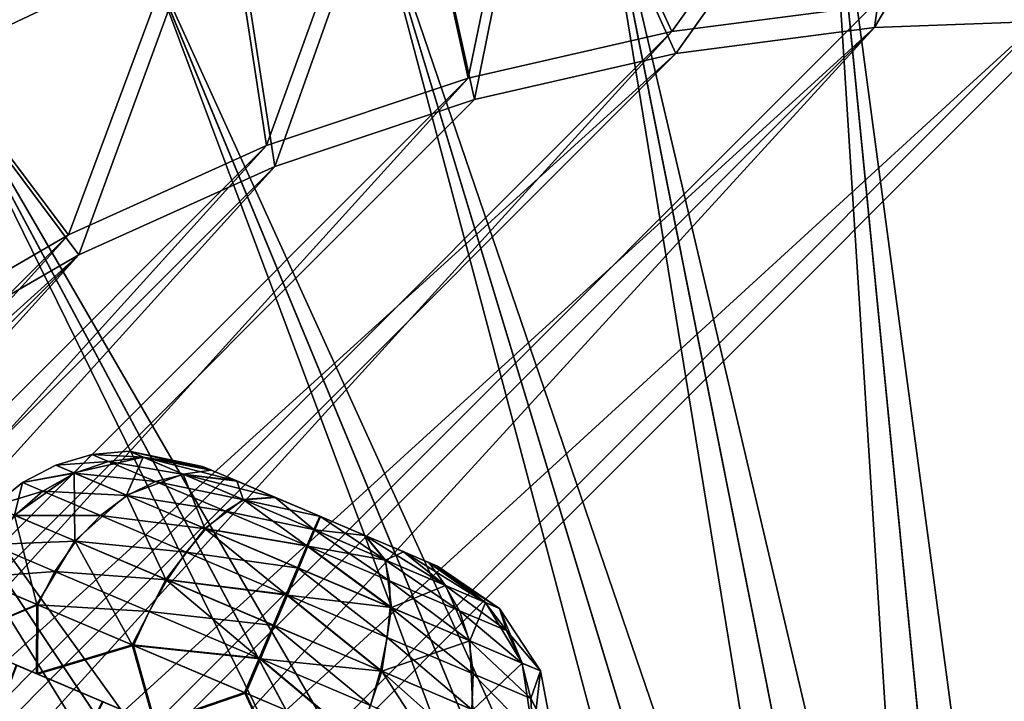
# Model space of a CAD drawing. Header units: metres. Extents: x 0 to 904, y -904 to 0.
# Tile 68 of 236: x 163 to 240, y -130 to -77. Entities that reach past the tile are written whole.
import ezdxf

# ---------------------------------------------------------------- set-up
doc = ezdxf.new("R2010")
doc.units = ezdxf.units.M

msp = doc.modelspace()

# ---------------------------------------------------------------- linework, layer by layer
at = {"layer": 'top0'}
for points in [[(259.64624, -75.850227, 659.327576), (201.784698, -61.850685, 659.694153), (320.985687, -87.293312, 619.792175)], [(320.985687, -87.293312, 619.792175), (201.784698, -61.850685, 659.694153), (262.915771, -76.547356, 619.510803)], [(244.596039, -72.51284, 1606.616455), (229.592499, -68.974518, 1606.709106), (318.179626, -86.844574, 1566.777344)], [(318.179626, -86.844574, 1566.777344), (229.592499, -68.974518, 1606.709106), (259.673309, -75.856041, 1566.489624)]]:
    msp.add_3dface(points, dxfattribs=at)
at = {"layer": 'top0123413'}
for points in [[(213.60553, -77.537285, 117.693382), (203.154327, -54.688896, 160.059708), (232.940308, -50.608002, 160.059708)], [(229.33046, -75.495567, 117.524498), (213.60553, -77.537285, 117.693382), (232.940308, -50.608002, 160.059708)], [(233.041275, -52.337105, 163.059708), (203.52211, -56.381451, 163.059708), (213.92392, -79.254364, 120.668716)], [(229.476379, -77.234627, 120.501686), (233.041275, -52.337105, 163.059708), (213.92392, -79.254364, 120.668716)], [(244.305359, -76.679497, 120.325508), (244.305313, -52.006905, 163.059708), (229.476379, -77.234627, 120.501686)], [(244.305313, -52.006905, 163.059708), (233.041275, -52.337105, 163.059708), (229.476379, -77.234627, 120.501686)], [(197.676346, -81.181343, 117.845009), (192.413025, -57.342831, 160.059708), (203.154327, -54.688896, 160.059708)], [(213.60553, -77.537285, 117.693382), (197.676346, -81.181343, 117.845009), (203.154327, -54.688896, 160.059708)], [(203.52211, -56.381451, 163.059708), (192.87619, -59.01181, 163.059708), (198.150421, -82.862846, 120.818863)], [(213.92392, -79.254364, 120.668716), (203.52211, -56.381451, 163.059708), (198.150421, -82.862846, 120.818863)], [(181.883881, -86.467819, 117.974686), (178.132599, -61.90757, 160.059708), (192.413025, -57.342831, 160.059708)], [(197.676346, -81.181343, 117.845009), (181.883881, -86.467819, 117.974686), (192.413025, -57.342831, 160.059708)], [(192.87619, -59.01181, 163.059708), (178.722626, -63.53603, 163.059708), (182.520538, -88.095657, 120.947189)], [(198.150421, -82.862846, 120.818863), (192.87619, -59.01181, 163.059708), (182.520538, -88.095657, 120.947189)], [(166.368546, -93.45578, 118.079933), (151.634583, -73.835762, 160.059708), (178.132599, -61.90757, 160.059708)], [(181.883881, -86.467819, 117.974686), (166.368546, -93.45578, 118.079933), (178.132599, -61.90757, 160.059708)], [(178.722626, -63.53603, 163.059708), (152.462036, -75.357376, 163.059708), (167.182159, -95.003593, 121.051247)], [(182.520538, -88.095657, 120.947189), (178.722626, -63.53603, 163.059708), (167.182159, -95.003593, 121.051247)], [(166.368546, -93.45578, 118.079933), (151.383621, -102.141632, 118.157684), (151.634583, -73.835762, 160.059708)], [(599.026855, -599.023621, 106.499786), (74.938576, -244.304413, 117.34655), (244.305359, -74.93528, 117.346581)], [(74.938576, -244.304413, 117.34655), (75.496498, -229.329498, 117.524498), (244.305359, -74.93528, 117.346581)], [(244.305359, -74.93528, 117.346581), (75.496498, -229.329498, 117.524498), (229.33046, -75.495567, 117.524498)], [(75.496498, -229.329498, 117.524498), (213.60553, -77.537285, 117.693382), (229.33046, -75.495567, 117.524498)], [(167.182159, -95.003593, 121.051247), (152.462036, -75.357376, 163.059708), (152.348343, -103.600594, 121.12822)], [(229.476379, -77.234627, 120.501686), (76.680428, -244.304428, 120.325508), (244.305359, -76.679497, 120.325508)], [(76.680428, -244.304428, 120.325508), (592.962036, -609.72644, 109.443001), (244.305359, -76.679497, 120.325508)], [(75.496498, -229.329498, 117.524498), (77.538223, -213.604507, 117.693382), (213.60553, -77.537285, 117.693382)], [(77.234871, -229.483627, 120.501595), (76.680428, -244.304428, 120.325508), (229.476379, -77.234627, 120.501686)], [(79.254448, -213.927536, 120.668671), (77.234871, -229.483627, 120.501595), (229.476379, -77.234627, 120.501686)], [(77.538223, -213.604507, 117.693382), (197.676346, -81.181343, 117.845009), (213.60553, -77.537285, 117.693382)], [(229.476379, -77.234627, 120.501686), (213.92392, -79.254364, 120.668716), (79.254448, -213.927536, 120.668671)], [(213.92392, -79.254364, 120.668716), (82.865562, -198.143082, 120.818924), (79.254448, -213.927536, 120.668671)], [(213.92392, -79.254364, 120.668716), (198.150421, -82.862846, 120.818863), (82.865562, -198.143082, 120.818924)], [(77.538223, -213.604507, 117.693382), (81.182274, -197.6754, 117.845009), (197.676346, -81.181343, 117.845009)], [(81.182274, -197.6754, 117.845009), (181.883881, -86.467819, 117.974686), (197.676346, -81.181343, 117.845009)], [(198.150421, -82.862846, 120.818863), (182.520538, -88.095657, 120.947189), (82.865562, -198.143082, 120.818924)], [(81.182274, -197.6754, 117.845009), (86.46875, -181.88295, 117.974686), (181.883881, -86.467819, 117.974686)], [(86.46875, -181.88295, 117.974686), (166.368546, -93.45578, 118.079933), (181.883881, -86.467819, 117.974686)], [(82.865562, -198.143082, 120.818924), (182.520538, -88.095657, 120.947189), (88.099136, -182.513092, 120.947243)], [(182.520538, -88.095657, 120.947189), (167.182159, -95.003593, 121.051247), (88.099136, -182.513092, 120.947243)], [(86.46875, -181.88295, 117.974686), (93.456711, -166.367615, 118.079933), (166.368546, -93.45578, 118.079933)], [(93.456711, -166.367615, 118.079933), (151.383621, -102.141632, 118.157684), (166.368546, -93.45578, 118.079933)], [(88.099136, -182.513092, 120.947243), (167.182159, -95.003593, 121.051247), (95.003654, -167.182938, 121.051231)], [(167.182159, -95.003593, 121.051247), (103.593681, -152.359482, 121.128174), (95.003654, -167.182938, 121.051231)], [(167.182159, -95.003593, 121.051247), (152.348343, -103.600594, 121.12822), (103.593681, -152.359482, 121.128174)]]:
    msp.add_3dface(points, dxfattribs=at)
at = {"layer": 'top0123414'}
for points in [[(244, -194.317764, 2176.059814), (244, -55.041393, 2078.537354), (225.478394, -55.951408, 2078.537354)], [(239.130142, -194.557022, 2176.059814), (225.478394, -55.951408, 2078.537354), (207.135193, -58.672752, 2078.537354)], [(239.130142, -194.557022, 2176.059814), (244, -194.317764, 2176.059814), (225.478394, -55.951408, 2078.537354)], [(225.733688, -58.554077, 2076.706299), (244, -57.656563, 2076.706299), (239.222626, -195.498398, 2173.059814)], [(244, -57.656563, 2076.706299), (244, -195.263657, 2173.059814), (239.222626, -195.498398, 2173.059814)], [(207.643402, -61.238056, 2076.706299), (225.733688, -58.554077, 2076.706299), (234.491287, -196.200363, 2173.059814)], [(225.733688, -58.554077, 2076.706299), (239.222626, -195.498398, 2173.059814), (234.491287, -196.200363, 2173.059814)], [(234.307266, -195.272552, 2176.059814), (207.135193, -58.672752, 2078.537354), (189.147095, -63.179028, 2078.537354)], [(234.307266, -195.272552, 2176.059814), (239.130142, -194.557022, 2176.059814), (207.135193, -58.672752, 2078.537354)], [(189.903336, -65.682472, 2076.706299), (207.643402, -61.238056, 2076.706299), (229.851532, -197.362762, 2173.059814)], [(207.643402, -61.238056, 2076.706299), (234.491287, -196.200363, 2173.059814), (229.851532, -197.362762, 2173.059814)], [(229.577713, -196.457367, 2176.059814), (189.147095, -63.179028, 2078.537354), (171.687256, -69.426613, 2078.537354)], [(229.577713, -196.457367, 2176.059814), (234.307266, -195.272552, 2176.059814), (189.147095, -63.179028, 2078.537354)], [(172.68428, -71.844276, 2076.706299), (189.903336, -65.682472, 2076.706299), (225.348053, -198.974319, 2173.059814)], [(189.903336, -65.682472, 2076.706299), (229.851532, -197.362762, 2173.059814), (225.348053, -198.974319, 2173.059814)], [(156.152008, -79.664001, 2076.706299), (154.434937, -76.435684, 2063.059814), (171.290512, -68.463776, 2063.059814)], [(172.68428, -71.844276, 2076.706299), (156.152008, -79.664001, 2076.706299), (171.290512, -68.463776, 2063.059814)], [(154.923752, -77.355217, 2078.537354), (171.687256, -69.426613, 2078.537354), (153.349792, -74.405518, 2066.059814)], [(224.987061, -198.100021, 2176.059814), (171.687256, -69.426613, 2078.537354), (154.923752, -77.355217, 2078.537354)], [(224.987061, -198.100021, 2176.059814), (229.577713, -196.457367, 2176.059814), (171.687256, -69.426613, 2078.537354)], [(156.152008, -79.664001, 2076.706299), (172.68428, -71.844276, 2076.706299), (221.0242, -201.019485, 2173.059814)], [(172.68428, -71.844276, 2076.706299), (225.348053, -198.974319, 2173.059814), (221.0242, -201.019485, 2173.059814)], [(220.579483, -200.184662, 2176.059814), (154.923752, -77.355217, 2078.537354), (139.018005, -86.888611, 2078.537354)], [(220.579483, -200.184662, 2176.059814), (224.987061, -198.100021, 2176.059814), (154.923752, -77.355217, 2078.537354)], [(140.46582, -89.066444, 2076.706299), (156.152008, -79.664001, 2076.706299), (216.921631, -203.478607, 2173.059814)], [(156.152008, -79.664001, 2076.706299), (221.0242, -201.019485, 2173.059814), (216.921631, -203.478607, 2173.059814)], [(216.397446, -202.691254, 2176.059814), (139.018005, -86.888611, 2078.537354), (124.123375, -97.935219, 2078.537354)], [(216.397446, -202.691254, 2176.059814), (220.579483, -200.184662, 2176.059814), (139.018005, -86.888611, 2078.537354)], [(125.776901, -99.961296, 2076.706299), (140.46582, -89.066444, 2076.706299), (213.07988, -206.328049, 2173.059814)], [(140.46582, -89.066444, 2076.706299), (216.921631, -203.478607, 2173.059814), (213.07988, -206.328049, 2173.059814)], [(212.481262, -205.595688, 2176.059814), (124.123375, -97.935219, 2078.537354), (110.386086, -110.386086, 2078.537354)], [(212.481262, -205.595688, 2176.059814), (216.397446, -202.691254, 2176.059814), (124.123375, -97.935219, 2078.537354)], [(112.235291, -112.235291, 2076.706299), (125.776901, -99.961296, 2076.706299), (209.538208, -209.538208, 2173.059814)], [(125.776901, -99.961296, 2076.706299), (213.07988, -206.328049, 2173.059814), (209.538208, -209.538208, 2173.059814)], [(110.386086, -110.386086, 2078.537354), (97.935219, -124.123375, 2078.537354), (205.595688, -212.481262, 2176.059814)], [(208.869354, -208.869354, 2176.059814), (110.386086, -110.386086, 2078.537354), (205.595688, -212.481262, 2176.059814)], [(208.869354, -208.869354, 2176.059814), (212.481262, -205.595688, 2176.059814), (110.386086, -110.386086, 2078.537354)], [(206.328049, -213.07988, 2173.059814), (99.961296, -125.776901, 2076.706299), (112.235291, -112.235291, 2076.706299)], [(209.538208, -209.538208, 2173.059814), (206.328049, -213.07988, 2173.059814), (112.235291, -112.235291, 2076.706299)], [(97.935219, -124.123375, 2078.537354), (86.888611, -139.018005, 2078.537354), (202.691254, -216.397446, 2176.059814)], [(205.595688, -212.481262, 2176.059814), (97.935219, -124.123375, 2078.537354), (202.691254, -216.397446, 2176.059814)], [(203.478607, -216.921631, 2173.059814), (89.066444, -140.46582, 2076.706299), (99.961296, -125.776901, 2076.706299)], [(206.328049, -213.07988, 2173.059814), (203.478607, -216.921631, 2173.059814), (99.961296, -125.776901, 2076.706299)]]:
    msp.add_3dface(points, dxfattribs=at)
at = {"layer": 'top0123418'}
for points in [[(126.33297, -88.488159, 1958.627197), (124.578621, -89.810173, 1963.930542), (166.546097, -144.292526, 1963.085205)], [(165.858154, -144.587128, 1953.325195), (124.578621, -89.810173, 1953.323853), (126.33297, -88.488159, 1958.627197)], [(126.33297, -88.488159, 1358.627197), (124.578621, -89.810173, 1363.930542), (166.546097, -144.292526, 1363.085205)], [(165.858154, -144.587128, 1353.325195), (124.578621, -89.810173, 1353.323853), (126.33297, -88.488159, 1358.627197)], [(167.986267, -143.763199, 1958.627197), (126.33297, -88.488159, 1958.627197), (166.546097, -144.292526, 1963.085205)], [(167.986267, -143.763199, 1958.627197), (165.858154, -144.587128, 1953.325195), (126.33297, -88.488159, 1958.627197)], [(167.986267, -143.763199, 1358.627197), (126.33297, -88.488159, 1358.627197), (166.546097, -144.292526, 1363.085205)], [(167.986267, -143.763199, 1358.627197), (165.858154, -144.587128, 1353.325195), (126.33297, -88.488159, 1358.627197)], [(124.578621, -89.810173, 1963.930542), (120.343231, -93.001808, 1966.127197), (164.117783, -145.457458, 1965.316895)], [(124.578621, -89.810173, 1363.930542), (120.343231, -93.001808, 1366.127197), (164.117783, -145.457458, 1365.316895)], [(166.546097, -144.292526, 1963.085205), (124.578621, -89.810173, 1963.930542), (164.117783, -145.457458, 1965.316895)], [(165.858154, -144.587128, 1953.325195), (161.267014, -147.308762, 1951.127197), (124.578621, -89.810173, 1953.323853)], [(166.546097, -144.292526, 1363.085205), (124.578621, -89.810173, 1363.930542), (164.117783, -145.457458, 1365.316895)], [(165.858154, -144.587128, 1353.325195), (161.267014, -147.308762, 1351.127197), (124.578621, -89.810173, 1353.323853)], [(164.117783, -145.457458, 1965.316895), (120.343231, -93.001808, 1966.127197), (161.266998, -147.308762, 1966.127197)], [(164.117783, -145.457458, 1365.316895), (120.343231, -93.001808, 1366.127197), (161.266998, -147.308762, 1366.127197)]]:
    msp.add_3dface(points, dxfattribs=at)
at = {"layer": 'top0123428'}
for points in [[(168.207626, -110.633148, 1798.671021), (165.386398, -111.462166, 1798.676392), (169.507675, -111.184982, 1805.683594)], [(165.386398, -111.462166, 1798.676392), (168.207626, -110.633148, 1798.671021), (166.812943, -112.067688, 1790.786865)], [(166.812943, -112.067688, 1790.786865), (168.207626, -110.633148, 1798.671021), (172.226028, -110.832977, 1792.638428)], [(166.812943, -112.067688, 1790.786865), (172.226028, -110.832977, 1792.638428), (170.91008, -113.806793, 1784.090942)], [(171.136368, -110.370453, 1798.664795), (168.207626, -110.633148, 1798.671021), (172.252533, -110.844231, 1804.685425)], [(168.207626, -110.633148, 1798.671021), (171.136368, -110.370453, 1798.664795), (172.226028, -110.832977, 1792.638428)], [(168.207626, -110.633148, 1798.671021), (169.507675, -111.184982, 1805.683594), (172.252533, -110.844231, 1804.685425)], [(172.252533, -110.844231, 1804.685425), (169.507675, -111.184982, 1805.683594), (175.404572, -112.182167, 1809.783813)], [(172.226028, -110.832977, 1792.638428), (175.355621, -112.161385, 1787.523804), (170.91008, -113.806793, 1784.090942)], [(176.86644, -111.562271, 1798.651123), (171.136368, -110.370453, 1798.664795), (177.575546, -111.863266, 1802.476074)], [(171.136368, -110.370453, 1798.664795), (172.252533, -110.844231, 1804.685425), (177.575546, -111.863266, 1802.476074)], [(171.136368, -110.370453, 1798.664795), (176.86644, -111.562271, 1798.651123), (172.226028, -110.832977, 1792.638428)], [(176.86644, -111.562271, 1798.651123), (177.558716, -111.856117, 1794.82251), (172.226028, -110.832977, 1792.638428)], [(172.226028, -110.832977, 1792.638428), (177.558716, -111.856117, 1794.82251), (175.355621, -112.161385, 1787.523804)], [(177.575546, -111.863266, 1802.476074), (172.252533, -110.844231, 1804.685425), (179.578079, -112.713272, 1805.71521)], [(172.252533, -110.844231, 1804.685425), (175.404572, -112.182167, 1809.783813), (179.578079, -112.713272, 1805.71521)], [(165.386398, -111.462166, 1798.676392), (162.781113, -112.825653, 1798.680908), (166.847626, -112.082413, 1806.558472)], [(162.781113, -112.825653, 1798.680908), (165.386398, -111.462166, 1798.676392), (166.812943, -112.067688, 1790.786865)], [(165.386398, -111.462166, 1798.676392), (166.847626, -112.082413, 1806.558472), (169.507675, -111.184982, 1805.683594)], [(169.507675, -111.184982, 1805.683594), (166.847626, -112.082413, 1806.558472), (173.179031, -112.743355, 1811.621948)], [(169.507675, -111.184982, 1805.683594), (173.179031, -112.743355, 1811.621948), (175.404572, -112.182167, 1809.783813)], [(176.86644, -111.562271, 1798.651123), (177.575546, -111.863266, 1802.476074), (177.558716, -111.856117, 1794.82251)], [(166.887177, -117.385796, 1781.797241), (162.143524, -115.372276, 1789.549805), (166.812943, -112.067688, 1790.786865)], [(166.812943, -112.067688, 1790.786865), (162.143524, -115.372276, 1789.549805), (162.781113, -112.825653, 1798.680908)], [(162.781113, -112.825653, 1798.680908), (164.374619, -113.502045, 1807.276489), (166.847626, -112.082413, 1806.558472)], [(166.847626, -112.082413, 1806.558472), (164.374619, -113.502045, 1807.276489), (170.974182, -113.834, 1813.233032)], [(170.91008, -113.806793, 1784.090942), (166.887177, -117.385796, 1781.797241), (166.812943, -112.067688, 1790.786865)], [(166.847626, -112.082413, 1806.558472), (170.974182, -113.834, 1813.233032), (173.179031, -112.743355, 1811.621948)], [(170.91008, -113.806793, 1784.090942), (175.355621, -112.161385, 1787.523804), (177.054077, -116.414719, 1779.608032)], [(175.404572, -112.182167, 1809.783813), (173.179031, -112.743355, 1811.621948), (180.11264, -114.180588, 1813.183716)], [(177.558716, -111.856117, 1794.82251), (179.546982, -112.700073, 1791.57312), (175.355621, -112.161385, 1787.523804)], [(175.355621, -112.161385, 1787.523804), (179.546982, -112.700073, 1791.57312), (180.048676, -114.153435, 1784.099609)], [(175.355621, -112.161385, 1787.523804), (180.048676, -114.153435, 1784.099609), (177.054077, -116.414719, 1779.608032)], [(179.578079, -112.713272, 1805.71521), (175.404572, -112.182167, 1809.783813), (182.569183, -113.982895, 1807.875122)], [(175.404572, -112.182167, 1809.783813), (180.11264, -114.180588, 1813.183716), (182.569183, -113.982895, 1807.875122)], [(177.575546, -111.863266, 1802.476074), (179.546982, -112.700073, 1791.57312), (177.558716, -111.856117, 1794.82251)], [(177.575546, -111.863266, 1802.476074), (179.578079, -112.713272, 1805.71521), (179.546982, -112.700073, 1791.57312)], [(162.781113, -112.825653, 1798.680908), (160.491882, -114.671204, 1798.684204), (164.374619, -113.502045, 1807.276489)], [(162.143524, -115.372276, 1789.549805), (160.491882, -114.671204, 1798.684204), (162.781113, -112.825653, 1798.680908)], [(173.179031, -112.743355, 1811.621948), (170.974182, -113.834, 1813.233032), (178.662781, -115.071022, 1815.581909)], [(173.179031, -112.743355, 1811.621948), (178.662781, -115.071022, 1815.581909), (180.11264, -114.180588, 1813.183716)], [(179.546982, -112.700073, 1791.57312), (182.528549, -113.965645, 1789.397583), (180.048676, -114.153435, 1784.099609)], [(179.578079, -112.713272, 1805.71521), (182.528549, -113.965645, 1789.397583), (179.546982, -112.700073, 1791.57312)], [(179.578079, -112.713272, 1805.71521), (182.569183, -113.982895, 1807.875122), (182.528549, -113.965645, 1789.397583)], [(160.491882, -114.671204, 1798.684204), (162.183685, -115.38932, 1807.809937), (164.374619, -113.502045, 1807.276489)], [(164.374619, -113.502045, 1807.276489), (162.183685, -115.38932, 1807.809937), (168.874741, -115.412201, 1814.555298)], [(164.374619, -113.502045, 1807.276489), (168.874741, -115.412201, 1814.555298), (170.974182, -113.834, 1813.233032)], [(174.000656, -120.405235, 1776.607056), (166.887177, -117.385796, 1781.797241), (170.91008, -113.806793, 1784.090942)], [(170.974182, -113.834, 1813.233032), (168.874741, -115.412201, 1814.555298), (177.137817, -116.450264, 1817.68396)], [(177.054077, -116.414719, 1779.608032), (174.000656, -120.405235, 1776.607056), (170.91008, -113.806793, 1784.090942)], [(170.974182, -113.834, 1813.233032), (177.137817, -116.450264, 1817.68396), (178.662781, -115.071022, 1815.581909)], [(180.048676, -114.153435, 1784.099609), (182.528549, -113.965645, 1789.397583), (185.590729, -116.505859, 1782.886963)], [(182.569183, -113.982895, 1807.875122), (180.11264, -114.180588, 1813.183716), (186.093475, -115.478844, 1808.627197)], [(182.528549, -113.965645, 1789.397583), (186.049484, -115.460175, 1788.627197), (185.590729, -116.505859, 1782.886963)], [(182.569183, -113.982895, 1807.875122), (186.049484, -115.460175, 1788.627197), (182.528549, -113.965645, 1789.397583)], [(182.569183, -113.982895, 1807.875122), (186.093475, -115.478844, 1808.627197), (186.049484, -115.460175, 1788.627197)], [(177.054077, -116.414719, 1779.608032), (180.048676, -114.153435, 1784.099609), (185.043427, -117.779396, 1780.293701)], [(180.11264, -114.180588, 1813.183716), (178.662781, -115.071022, 1815.581909), (185.659973, -116.535248, 1814.367432)], [(185.043427, -117.779396, 1780.293701), (180.048676, -114.153435, 1784.099609), (185.590729, -116.505859, 1782.886963)], [(180.11264, -114.180588, 1813.183716), (185.659973, -116.535248, 1814.367432), (186.093475, -115.478844, 1808.627197)], [(163.899338, -122.353523, 1780.991821), (158.92868, -120.243637, 1789.115356), (162.143524, -115.372276, 1789.549805)], [(162.183685, -115.38932, 1807.809937), (160.359024, -117.671707, 1808.13855), (166.96138, -117.417297, 1815.53772)], [(166.887177, -117.385796, 1781.797241), (163.899338, -122.353523, 1780.991821), (162.143524, -115.372276, 1789.549805)], [(162.183685, -115.38932, 1807.809937), (166.96138, -117.417297, 1815.53772), (168.874741, -115.412201, 1814.555298)], [(168.874741, -115.412201, 1814.555298), (166.96138, -117.417297, 1815.53772), (175.596344, -118.265305, 1819.40918)], [(168.874741, -115.412201, 1814.555298), (175.596344, -118.265305, 1819.40918), (177.137817, -116.450264, 1817.68396)], [(178.662781, -115.071022, 1815.581909), (177.137817, -116.450264, 1817.68396), (185.124069, -117.813629, 1816.960693)], [(178.662781, -115.071022, 1815.581909), (185.124069, -117.813629, 1816.960693), (185.659973, -116.535248, 1814.367432)], [(185.590729, -116.505859, 1782.886963), (186.049484, -115.460175, 1788.627197), (191.138062, -118.860512, 1784.070801)], [(186.093475, -115.478844, 1808.627197), (185.659973, -116.535248, 1814.367432), (189.614426, -116.973373, 1807.856812)], [(186.049484, -115.460175, 1788.627197), (189.573776, -116.956123, 1789.379272), (191.138062, -118.860512, 1784.070801)], [(186.093475, -115.478844, 1808.627197), (189.573776, -116.956123, 1789.379272), (186.049484, -115.460175, 1788.627197)], [(186.093475, -115.478844, 1808.627197), (189.614426, -116.973373, 1807.856812), (189.573776, -116.956123, 1789.379272)], [(183.417313, -121.585045, 1776.155273), (174.000656, -120.405235, 1776.607056), (177.054077, -116.414719, 1779.608032)], [(177.137817, -116.450264, 1817.68396), (175.596344, -118.265305, 1819.40918), (184.400192, -119.532906, 1819.233765)], [(184.309555, -119.494431, 1778.02063), (183.417313, -121.585045, 1776.155273), (177.054077, -116.414719, 1779.608032)], [(184.309555, -119.494431, 1778.02063), (177.054077, -116.414719, 1779.608032), (185.043427, -117.779396, 1780.293701)], [(177.137817, -116.450264, 1817.68396), (184.400192, -119.532906, 1819.233765), (185.124069, -117.813629, 1816.960693)], [(185.043427, -117.779396, 1780.293701), (185.590729, -116.505859, 1782.886963), (191.5047, -120.521996, 1781.672485)], [(185.659973, -116.535248, 1814.367432), (185.124069, -117.813629, 1816.960693), (191.202026, -118.887665, 1813.154907)], [(191.5047, -120.521996, 1781.672485), (185.590729, -116.505859, 1782.886963), (191.138062, -118.860512, 1784.070801)], [(185.659973, -116.535248, 1814.367432), (191.202026, -118.887665, 1813.154907), (189.614426, -116.973373, 1807.856812)], [(191.138062, -118.860512, 1784.070801), (189.573776, -116.956123, 1789.379272), (195.846115, -120.858932, 1787.470581)], [(189.573776, -116.956123, 1789.379272), (192.56488, -118.225746, 1791.539307), (195.846115, -120.858932, 1787.470581)], [(189.614426, -116.973373, 1807.856812), (192.56488, -118.225746, 1791.539307), (189.573776, -116.956123, 1789.379272)], [(189.614426, -116.973373, 1807.856812), (191.202026, -118.887665, 1813.154907), (192.595978, -118.238945, 1805.681396)], [(189.614426, -116.973373, 1807.856812), (192.595978, -118.238945, 1805.681396), (192.56488, -118.225746, 1791.539307)], [(160.359024, -117.671707, 1808.13855), (158.970764, -120.261505, 1808.249512), (165.307663, -119.77224, 1816.142822)], [(160.359024, -117.671707, 1808.13855), (165.307663, -119.77224, 1816.142822), (166.96138, -117.417297, 1815.53772)], [(171.353256, -125.517464, 1775.553101), (163.899338, -122.353523, 1780.991821), (166.887177, -117.385796, 1781.797241)], [(166.96138, -117.417297, 1815.53772), (165.307663, -119.77224, 1816.142822), (174.09761, -120.446388, 1820.69104)], [(174.000656, -120.405235, 1776.607056), (171.353256, -125.517464, 1775.553101), (166.887177, -117.385796, 1781.797241)], [(166.96138, -117.417297, 1815.53772), (174.09761, -120.446388, 1820.69104), (175.596344, -118.265305, 1819.40918)], [(184.309555, -119.494431, 1778.02063), (185.043427, -117.779396, 1780.293701), (191.571915, -122.577065, 1779.570435)], [(185.124069, -117.813629, 1816.960693), (184.400192, -119.532906, 1819.233765), (191.65567, -122.61261, 1817.646362)], [(185.043427, -117.779396, 1780.293701), (191.5047, -120.521996, 1781.672485), (191.571915, -122.577065, 1779.570435)], [(185.124069, -117.813629, 1816.960693), (191.65567, -122.61261, 1817.646362), (191.202026, -118.887665, 1813.154907)], [(175.596344, -118.265305, 1819.40918), (174.09761, -120.446388, 1820.69104), (183.516159, -121.626999, 1821.099243)], [(175.596344, -118.265305, 1819.40918), (183.516159, -121.626999, 1821.099243), (184.400192, -119.532906, 1819.233765)], [(191.202026, -118.887665, 1813.154907), (195.895081, -120.879715, 1809.730591), (192.595978, -118.238945, 1805.681396)], [(195.846115, -120.858932, 1787.470581), (192.56488, -118.225746, 1791.539307), (198.998169, -122.196877, 1792.56897)], [(192.56488, -118.225746, 1791.539307), (194.567413, -119.07576, 1794.77832), (198.998169, -122.196877, 1792.56897)], [(192.595978, -118.238945, 1805.681396), (194.567413, -119.07576, 1794.77832), (192.56488, -118.225746, 1791.539307)], [(192.595978, -118.238945, 1805.681396), (195.895081, -120.879715, 1809.730591), (194.584259, -119.082901, 1802.432007)], [(192.595978, -118.238945, 1805.681396), (194.584259, -119.082901, 1802.432007), (194.567413, -119.07576, 1794.77832)], [(196.988449, -122.84967, 1785.632446), (191.5047, -120.521996, 1781.672485), (191.138062, -118.860512, 1784.070801)], [(195.846115, -120.858932, 1787.470581), (196.988449, -122.84967, 1785.632446), (191.138062, -118.860512, 1784.070801)], [(191.202026, -118.887665, 1813.154907), (191.65567, -122.61261, 1817.646362), (195.895081, -120.879715, 1809.730591)], [(198.998169, -122.196877, 1792.56897), (194.567413, -119.07576, 1794.77832), (200.114319, -122.670647, 1798.5896)], [(194.567413, -119.07576, 1794.77832), (195.276535, -119.376755, 1798.603271), (200.114319, -122.670647, 1798.5896)], [(194.584259, -119.082901, 1802.432007), (195.276535, -119.376755, 1798.603271), (194.567413, -119.07576, 1794.77832)], [(195.895081, -120.879715, 1809.730591), (199.024658, -122.208122, 1804.615967), (194.584259, -119.082901, 1802.432007)], [(194.584259, -119.082901, 1802.432007), (199.024658, -122.208122, 1804.615967), (195.276535, -119.376755, 1798.603271)], [(199.024658, -122.208122, 1804.615967), (200.114319, -122.670647, 1798.5896), (195.276535, -119.376755, 1798.603271)], [(158.970764, -120.261505, 1808.249512), (163.977112, -122.386536, 1816.347046), (165.307663, -119.77224, 1816.142822)], [(165.307663, -119.77224, 1816.142822), (163.977112, -122.386536, 1816.347046), (172.699203, -122.909706, 1821.480469)], [(165.307663, -119.77224, 1816.142822), (172.699203, -122.909706, 1821.480469), (174.09761, -120.446388, 1820.69104)], [(191.337112, -124.946739, 1777.845215), (183.417313, -121.585045, 1776.155273), (184.309555, -119.494431, 1778.02063)], [(184.400192, -119.532906, 1819.233765), (183.516159, -121.626999, 1821.099243), (191.65567, -122.61261, 1817.646362)], [(191.571915, -122.577065, 1779.570435), (191.337112, -124.946739, 1777.845215), (184.309555, -119.494431, 1778.02063)], [(158.92868, -120.243637, 1789.115356), (163.899338, -122.353523, 1780.991821), (157.499466, -125.068771, 1787.833984)], [(158.970764, -120.261505, 1808.249512), (157.54718, -125.089027, 1809.528076), (163.977112, -122.386536, 1816.347046)], [(174.000656, -120.405235, 1776.607056), (181.299652, -126.560318, 1773.915527), (171.353256, -125.517464, 1775.553101)], [(174.09761, -120.446388, 1820.69104), (172.699203, -122.909706, 1821.480469), (182.505936, -124.01545, 1822.485352)], [(183.417313, -121.585045, 1776.155273), (182.400986, -123.970901, 1774.769043), (174.000656, -120.405235, 1776.607056)], [(182.400986, -123.970901, 1774.769043), (181.299652, -126.560318, 1773.915527), (174.000656, -120.405235, 1776.607056)], [(174.09761, -120.446388, 1820.69104), (182.505936, -124.01545, 1822.485352), (183.516159, -121.626999, 1821.099243)], [(191.571915, -122.577065, 1779.570435), (191.5047, -120.521996, 1781.672485), (197.735565, -125.193329, 1784.021362)], [(191.5047, -120.521996, 1781.672485), (196.988449, -122.84967, 1785.632446), (197.735565, -125.193329, 1784.021362)], [(191.65567, -122.61261, 1817.646362), (197.799652, -125.220535, 1813.163452), (195.895081, -120.879715, 1809.730591)], [(198.998169, -122.196877, 1792.56897), (200.659821, -124.408043, 1791.570801), (195.846115, -120.858932, 1787.470581)], [(200.659821, -124.408043, 1791.570801), (196.988449, -122.84967, 1785.632446), (195.846115, -120.858932, 1787.470581)], [(195.895081, -120.879715, 1809.730591), (197.799652, -125.220535, 1813.163452), (199.024658, -122.208122, 1804.615967)], [(190.809311, -127.539963, 1776.563354), (182.400986, -123.970901, 1774.769043), (183.417313, -121.585045, 1776.155273)], [(183.516159, -121.626999, 1821.099243), (182.505936, -124.01545, 1822.485352), (190.906281, -127.581116, 1820.647461)], [(191.337112, -124.946739, 1777.845215), (190.809311, -127.539963, 1776.563354), (183.417313, -121.585045, 1776.155273)], [(191.65567, -122.61261, 1817.646362), (183.516159, -121.626999, 1821.099243), (190.906281, -127.581116, 1820.647461)], [(163.899338, -122.353523, 1780.991821), (163.86586, -127.771095, 1779.118774), (157.499466, -125.068771, 1787.833984)], [(157.54718, -125.089027, 1809.528076), (163.951828, -127.807594, 1818.210205), (163.977112, -122.386536, 1816.347046)], [(163.899338, -122.353523, 1780.991821), (171.353256, -125.517464, 1775.553101), (163.86586, -127.771095, 1779.118774)], [(163.977112, -122.386536, 1816.347046), (163.951828, -127.807594, 1818.210205), (171.454849, -125.560593, 1821.746948)], [(172.699203, -122.909706, 1821.480469), (163.977112, -122.386536, 1816.347046), (171.454849, -125.560593, 1821.746948)], [(197.799652, -125.220535, 1813.163452), (201.896805, -126.959641, 1806.467529), (199.024658, -122.208122, 1804.615967)], [(198.998169, -122.196877, 1792.56897), (200.114319, -122.670647, 1798.5896), (200.659821, -124.408043, 1791.570801)], [(199.024658, -122.208122, 1804.615967), (201.896805, -126.959641, 1806.467529), (200.114319, -122.670647, 1798.5896)], [(181.408356, -126.606461, 1823.338867), (172.699203, -122.909706, 1821.480469), (171.454849, -125.560593, 1821.746948)], [(182.505936, -124.01545, 1822.485352), (172.699203, -122.909706, 1821.480469), (181.408356, -126.606461, 1823.338867)], [(191.65567, -122.61261, 1817.646362), (190.906281, -127.581116, 1820.647461), (197.799652, -125.220535, 1813.163452)], [(198.058731, -127.79985, 1782.699097), (191.337112, -124.946739, 1777.845215), (191.571915, -122.577065, 1779.570435)], [(197.735565, -125.193329, 1784.021362), (198.058731, -127.79985, 1782.699097), (191.571915, -122.577065, 1779.570435)], [(197.735565, -125.193329, 1784.021362), (196.988449, -122.84967, 1785.632446), (201.862106, -126.944916, 1790.695923)], [(196.988449, -122.84967, 1785.632446), (200.659821, -124.408043, 1791.570801), (201.862106, -126.944916, 1790.695923)], [(201.896805, -126.959641, 1806.467529), (203.323349, -127.565163, 1798.578003), (200.114319, -122.670647, 1798.5896)], [(200.114319, -122.670647, 1798.5896), (203.323349, -127.565163, 1798.578003), (200.659821, -124.408043, 1791.570801)], [(181.299652, -126.560318, 1773.915527), (182.400986, -123.970901, 1774.769043), (190.008804, -130.257065, 1775.773926)], [(190.906281, -127.581116, 1820.647461), (182.505936, -124.01545, 1822.485352), (181.408356, -126.606461, 1823.338867)], [(190.008804, -130.257065, 1775.773926), (182.400986, -123.970901, 1774.769043), (190.809311, -127.539963, 1776.563354)], [(200.659821, -124.408043, 1791.570801), (203.323349, -127.565163, 1798.578003), (201.862106, -126.944916, 1790.695923)], [(157.499466, -125.068771, 1787.833984), (163.86586, -127.771095, 1779.118774), (162.291367, -127.102783, 1788.668579)], [(163.951828, -127.807594, 1818.210205), (157.54718, -125.089027, 1809.528076), (162.335358, -127.121452, 1808.668579)], [(171.353256, -125.517464, 1775.553101), (173.082581, -131.683289, 1774.267334), (163.86586, -127.771095, 1779.118774)], [(163.951828, -127.807594, 1818.210205), (173.189789, -131.728806, 1823.013672), (171.454849, -125.560593, 1821.746948)], [(171.353256, -125.517464, 1775.553101), (180.155624, -129.253784, 1773.627319), (173.082581, -131.683289, 1774.267334)], [(181.299652, -126.560318, 1773.915527), (180.155624, -129.253784, 1773.627319), (171.353256, -125.517464, 1775.553101)], [(171.454849, -125.560593, 1821.746948), (180.265594, -129.300461, 1823.627197), (181.408356, -126.606461, 1823.338867)], [(171.454849, -125.560593, 1821.746948), (173.189789, -131.728806, 1823.013672), (180.265594, -129.300461, 1823.627197)], [(197.945541, -130.569061, 1781.716675), (190.809311, -127.539963, 1776.563354), (191.337112, -124.946739, 1777.845215)], [(190.906281, -127.581116, 1820.647461), (198.019745, -130.600555, 1815.457153), (197.799652, -125.220535, 1813.163452)], [(198.058731, -127.79985, 1782.699097), (197.945541, -130.569061, 1781.716675), (191.337112, -124.946739, 1777.845215)], [(201.862106, -126.944916, 1790.695923), (202.558838, -129.709991, 1789.977905), (197.735565, -125.193329, 1784.021362)], [(202.558838, -129.709991, 1789.977905), (198.058731, -127.79985, 1782.699097), (197.735565, -125.193329, 1784.021362)], [(197.799652, -125.220535, 1813.163452), (198.019745, -130.600555, 1815.457153), (201.896805, -126.959641, 1806.467529)], [(162.291367, -127.102783, 1788.668579), (169.01384, -129.956253, 1781.330688), (137.660889, -193.238892, 1784.518921)], [(137.723145, -193.26532, 1812.802979), (169.090027, -129.988586, 1815.971558), (162.335358, -127.121452, 1808.668579)], [(162.291367, -127.102783, 1788.668579), (163.86586, -127.771095, 1779.118774), (169.01384, -129.956253, 1781.330688)], [(169.090027, -129.988586, 1815.971558), (163.951828, -127.807594, 1818.210205), (162.335358, -127.121452, 1808.668579)], [(188.966354, -132.993652, 1775.507446), (180.155624, -129.253784, 1773.627319), (181.299652, -126.560318, 1773.915527)], [(180.265594, -129.300461, 1823.627197), (189.067947, -133.036774, 1821.701294), (181.408356, -126.606461, 1823.338867)], [(190.008804, -130.257065, 1775.773926), (188.966354, -132.993652, 1775.507446), (181.299652, -126.560318, 1773.915527)], [(181.408356, -126.606461, 1823.338867), (189.067947, -133.036774, 1821.701294), (190.906281, -127.581116, 1820.647461)], [(198.019745, -130.600555, 1815.457153), (202.763397, -132.614075, 1807.704712), (201.896805, -126.959641, 1806.467529)], [(203.323349, -127.565163, 1798.578003), (202.558838, -129.709991, 1789.977905), (201.862106, -126.944916, 1790.695923)], [(202.763397, -132.614075, 1807.704712), (203.323349, -127.565163, 1798.578003), (201.896805, -126.959641, 1806.467529)], [(163.86586, -127.771095, 1779.118774), (173.082581, -131.683289, 1774.267334), (169.01384, -129.956253, 1781.330688)], [(173.189789, -131.728806, 1823.013672), (163.951828, -127.807594, 1818.210205), (169.090027, -129.988586, 1815.971558)], [(189.067947, -133.036774, 1821.701294), (196.521866, -136.200714, 1816.262573), (190.906281, -127.581116, 1820.647461)], [(197.400345, -133.394531, 1781.111694), (190.008804, -130.257065, 1775.773926), (190.809311, -127.539963, 1776.563354)], [(197.945541, -130.569061, 1781.716675), (197.400345, -133.394531, 1781.111694), (190.809311, -127.539963, 1776.563354)], [(190.906281, -127.581116, 1820.647461), (196.521866, -136.200714, 1816.262573), (198.019745, -130.600555, 1815.457153)], [(202.723236, -132.597031, 1789.444458), (197.945541, -130.569061, 1781.716675), (198.058731, -127.79985, 1782.699097)], [(202.558838, -129.709991, 1789.977905), (202.723236, -132.597031, 1789.444458), (198.058731, -127.79985, 1782.699097)], [(203.323349, -127.565163, 1798.578003), (204.415039, -133.315155, 1798.57019), (202.558838, -129.709991, 1789.977905)], [(202.763397, -132.614075, 1807.704712), (204.415039, -133.315155, 1798.57019), (203.323349, -127.565163, 1798.578003)], [(180.155624, -129.253784, 1773.627319), (183.324158, -136.030518, 1774.240845), (173.082581, -131.683289, 1774.267334)], [(173.189789, -131.728806, 1823.013672), (183.431366, -136.076019, 1822.987061), (180.265594, -129.300461, 1823.627197)], [(180.155624, -129.253784, 1773.627319), (188.966354, -132.993652, 1775.507446), (183.324158, -136.030518, 1774.240845)], [(180.265594, -129.300461, 1823.627197), (183.431366, -136.076019, 1822.987061), (189.067947, -133.036774, 1821.701294)], [(204.415039, -133.315155, 1798.57019), (202.723236, -132.597031, 1789.444458), (202.558838, -129.709991, 1789.977905)]]:
    msp.add_3dface(points, dxfattribs=at)

doc.saveas('drawing.dxf')
